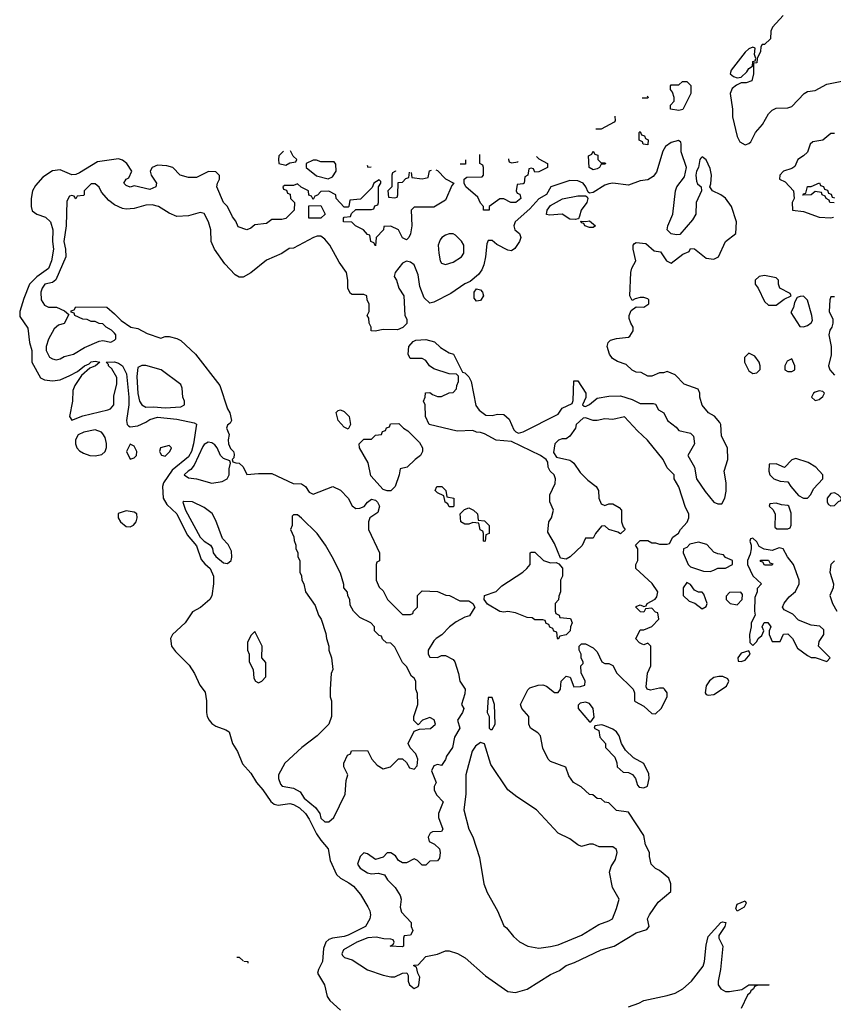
# Model space of a CAD drawing. Header units: inches. Extents: x 2601682 to 2755810, y 449311 to 584050.
# Tile 141 of 256: x 2601682 to 2605863, y 513171 to 518229. Entities that reach past the tile are written whole.
import ezdxf

# ---------------------------------------------------------------- set-up
doc = ezdxf.new("R2010")
doc.units = ezdxf.units.IN
doc.header["$MEASUREMENT"] = 0
doc.layers.add('C6501', color=7, linetype='Continuous')

msp = doc.modelspace()

# ---------------------------------------------------------------- linework, layer by layer
at = {"layer": 'C6501', "color": 2}
for points, elevation in [([(2605605.5, 518250), (2605550.6, 518190), (2605542.8, 518170), (2605540.7, 518130), (2605510, 518102), (2605498, 518102), (2605491.1, 518088.9), (2605490, 518066), (2605471.3, 518030), (2605470, 518008), (2605454, 518006), (2605454, 517950), (2605444.7, 517915.3), (2605414.9, 517905.1), (2605390, 517904.5), (2605366.6, 517893.4), (2605343.9, 517876.1), (2605333.1, 517850), (2605344.9, 517770), (2605345.7, 517730), (2605369, 517629), (2605382.2, 517602.2), (2605410, 517586.7), (2605430, 517593), (2605438.8, 517601.2), (2605463.5, 517650), (2605499.7, 517690), (2605530, 517744.9), (2605550, 517763.8), (2605570, 517774.4), (2605630, 517776.4), (2605650, 517783), (2605713.2, 517850), (2605730, 517859.3), (2605770, 517864.9), (2605830, 517897.1), (2605950, 517921)], 10), ([(2604906.9, 517836.7), (2604911.6, 517831.6), (2604910, 517826), (2604881.4, 517826)], 6), ([(2604740.1, 517732.8), (2604742, 517710), (2604738, 517702), (2604670, 517666), (2604642.1, 517666)], 6), ([(2605870, 517644.5), (2605850, 517644.5), (2605810, 517609.3), (2605758, 517602), (2605744.9, 517590), (2605730, 517549.2), (2605710.8, 517530), (2605680.7, 517510), (2605664.9, 517475.1), (2605650, 517464), (2605606.8, 517450), (2605587.7, 517430), (2605586, 517410), (2605615.5, 517395.5), (2605658, 517350), (2605662, 517310), (2605652, 517290), (2605654, 517250), (2605710, 517242.8), (2605790, 517214), (2605850, 517210.8), (2605865.2, 517214.8)], 10), ([(2603037.5, 517553.5), (2603014, 517530), (2603012, 517510), (2603014, 517490), (2603050, 517482), (2603070, 517494), (2603102, 517498), (2603106, 517510), (2603088, 517528), (2603074.6, 517554.6), (2603073.8, 517554.9)], 6), ([(2604337.9, 517527), (2604350, 517514), (2604394, 517490), (2604394, 517470), (2604350, 517448), (2604330, 517446), (2604322, 517462), (2604310, 517466), (2604298, 517462), (2604294, 517430), (2604278, 517422), (2604274, 517390), (2604270, 517386), (2604238, 517382), (2604234, 517350), (2604238, 517338), (2604252.7, 517332.7), (2604258, 517310), (2604232, 517290), (2604206, 517290), (2604170, 517308), (2604150, 517308), (2604094, 517270), (2604094, 517250), (2604066, 517250), (2604066, 517270), (2604050, 517286), (2604037.2, 517317.2), (2603975.3, 517370), (2603966, 517390), (2603966, 517410), (2603980.4, 517419.6), (2604058, 517422), (2604066, 517430), (2604066, 517470), (2604062, 517482), (2604046, 517490), (2604046, 517537.1)], 6), ([(2603821, 517457), (2603830, 517454), (2603870, 517412), (2603914, 517390), (2603903.6, 517376.4), (2603870, 517302), (2603810, 517266), (2603710, 517266), (2603694, 517250), (2603698, 517170), (2603691.1, 517128.9), (2603682, 517110), (2603670, 517098), (2603650, 517108.7), (2603628.7, 517148.7), (2603590, 517168), (2603554, 517166), (2603552, 517150), (2603514, 517110), (2603510, 517068), (2603502, 517082), (2603486, 517090), (2603482, 517122), (2603470, 517126), (2603448.9, 517148.9), (2603408, 517170), (2603388.7, 517188.7), (2603346, 517190), (2603346, 517210), (2603350, 517214), (2603382, 517218), (2603387.3, 517232.7), (2603410, 517254), (2603490, 517254), (2603502, 517258), (2603507.3, 517272.7), (2603522, 517278), (2603526, 517290), (2603526, 517370), (2603538, 517390), (2603538, 517398), (2603530, 517406), (2603502, 517390), (2603492.7, 517367.3), (2603432.7, 517307.3), (2603378, 517302), (2603374, 517270), (2603370, 517266), (2603350, 517266), (2603308, 517310), (2603306, 517330), (2603270, 517348), (2603230, 517346), (2603212.7, 517327.3), (2603198, 517322), (2603190, 517306), (2603182, 517322), (2603167.3, 517327.3), (2603166, 517350), (2603128.4, 517368.4), (2603110, 517386), (2603090, 517378), (2603043.6, 517376.4), (2603034, 517370), (2603038, 517358), (2603052.7, 517352.7), (2603058, 517338), (2603072.7, 517332.7), (2603074, 517310), (2603094, 517290), (2603092, 517250), (2603050, 517208), (2603030, 517202), (2602978, 517202), (2602950, 517182), (2602890, 517175.3), (2602870, 517158), (2602850, 517148.7), (2602805.2, 517165.2), (2602793.6, 517193.6), (2602776.5, 517216.5), (2602749.3, 517269.3), (2602729, 517290), (2602695.3, 517370), (2602698, 517390), (2602708.7, 517410), (2602708.4, 517428.4), (2602690, 517448), (2602651.6, 517448.4), (2602590, 517418), (2602550, 517418), (2602506, 517430), (2602468.9, 517468.9), (2602438, 517478), (2602390, 517482), (2602362, 517470), (2602352, 517450), (2602358, 517430), (2602384.7, 517390), (2602382, 517370), (2602350, 517357.2), (2602270, 517375.3), (2602250, 517369.2), (2602230, 517378), (2602218, 517390), (2602228.7, 517410), (2602243.1, 517416.9), (2602259, 517450), (2602233.2, 517490), (2602210, 517507.3), (2602190, 517514), (2602082, 517498), (2601990, 517441.6), (2601970, 517434), (2601950, 517431.8), (2601890, 517456.9), (2601850, 517452.3), (2601800.5, 517419.5), (2601762.6, 517377.4), (2601748, 517350), (2601740.4, 517310), (2601740.4, 517270), (2601746.7, 517246.7), (2601770, 517230.4), (2601815.2, 517215.2), (2601840.3, 517190), (2601852.9, 517150), (2601850.3, 517090), (2601856.5, 517050), (2601844.9, 516990), (2601830.3, 516950), (2601770, 516907.1), (2601731.7, 516870), (2601702.6, 516797.4), (2601682, 516730), (2601683.6, 516703.6), (2601724.2, 516644.2), (2601732, 516570), (2601743.7, 516530), (2601744.4, 516470), (2601788.6, 516388.6), (2601810, 516379.5), (2601850, 516373.1), (2601890, 516379.5), (2601939.1, 516400.9), (2601979.1, 516420.9), (2602015.3, 516450), (2602039.5, 516460.5), (2602050, 516470.5), (2602070, 516474), (2602094, 516470), (2602072, 516450), (2602042, 516438), (2601999.8, 516400.2), (2601964.9, 516350), (2601955.2, 516324.8), (2601954, 516270), (2601938, 516190), (2601950, 516172), (2602006.2, 516193.8), (2602135.8, 516224.2), (2602149, 516230), (2602165.2, 516250), (2602165.2, 516294.8), (2602181.2, 516358.8), (2602180.9, 516390), (2602155.5, 516435.5), (2602138, 516450), (2602138, 516458), (2602126, 516470), (2602169.3, 516470.7), (2602190, 516464), (2602210, 516450.5), (2602230.3, 516410), (2602243.1, 516290), (2602242.4, 516250), (2602230.6, 516170), (2602234.8, 516150), (2602242, 516142), (2602250, 516137.3), (2602290, 516142), (2602330, 516160.5), (2602350, 516174.9), (2602390, 516187), (2602490, 516177), (2602578, 516158), (2602590.8, 516150.8), (2602575.6, 516050), (2602564.9, 516010), (2602550, 515983.6), (2602465.1, 515914.9), (2602421, 515850), (2602416, 515830), (2602418.8, 515770), (2602437.5, 515737.5), (2602490.3, 515690), (2602542.3, 515582.3), (2602590, 515526.8), (2602614.9, 515454.9), (2602633, 515433), (2602661.6, 515410), (2602677.4, 515370), (2602678.9, 515330), (2602670.2, 515269.8), (2602659.1, 515250), (2602611.5, 515208.5), (2602570, 515187.3), (2602532.2, 515130), (2602467.4, 515070), (2602457.7, 515050), (2602462.6, 515010), (2602482.6, 514982.6), (2602553.6, 514913.6), (2602580.4, 514870), (2602608.5, 514810), (2602634.6, 514774.6), (2602642, 514730), (2602641.3, 514670), (2602645.3, 514650), (2602655.8, 514630), (2602670, 514612.7), (2602690, 514598.7), (2602741.4, 514581.4), (2602759.1, 514570), (2602776, 514510), (2602801.3, 514470), (2602826.4, 514406.4), (2602870, 514358.8), (2602898.4, 514310), (2602932, 514272), (2602972.8, 514212.8), (2602990, 514198.9), (2603010, 514192.9), (2603070, 514201.5), (2603090, 514197.7), (2603119.3, 514179.3), (2603150.3, 514150), (2603170, 514121.6), (2603207.1, 514047.1), (2603230, 514013), (2603268.2, 513970), (2603278, 513910), (2603310, 513837.3), (2603330, 513818), (2603374.4, 513794.4), (2603396.7, 513776.7), (2603434, 513734), (2603471.3, 513671.3), (2603482, 513650), (2603485.3, 513630), (2603482, 513610), (2603458.4, 513570), (2603370, 513525.7), (2603350, 513518.5), (2603289, 513511), (2603270, 513503.6), (2603254.9, 513490), (2603242.7, 513457.2), (2603238, 513390), (2603217, 513350), (2603212.7, 513330), (2603247.7, 513270), (2603262, 513210), (2603275.5, 513190), (2603330, 513140.4)], 6), ([(2603973.3, 517508.6), (2603972.7, 517487.3), (2603945.2, 517486.5)], 6), ([(2604194, 517514.6), (2604194, 517510), (2604198, 517498), (2604210, 517494), (2604242, 517498), (2604243.6, 517502.4)], 6), ([(2603467.2, 517480.8), (2603472, 517472), (2603488.3, 517473.7)], 6), ([(2603614, 517452.1), (2603614, 517450), (2603598, 517442), (2603594, 517430), (2603594, 517370), (2603574, 517350), (2603578, 517318), (2603610, 517314), (2603622, 517318), (2603626, 517330), (2603627.3, 517392.7), (2603650, 517394), (2603667.3, 517412.7), (2603682, 517418), (2603685.4, 517445.3)], 6), ([(2603694.7, 517444.1), (2603698, 517418), (2603750, 517412), (2603782, 517418), (2603788, 517452), (2603799, 517456.7)], 6), ([(2605868, 517288), (2605846, 517290), (2605842, 517302), (2605826, 517310), (2605822, 517322), (2605806, 517330), (2605802, 517342), (2605770, 517346), (2605750, 517328.7), (2605707.3, 517327.3), (2605710, 517334), (2605722, 517338), (2605730, 517372), (2605750, 517372), (2605791.6, 517391.6), (2605798, 517378), (2605812.7, 517372.7), (2605818, 517358), (2605832.7, 517352.7), (2605838, 517338), (2605852.7, 517332.7), (2605858, 517318), (2605870, 517314)], 10), ([(2605870, 516806), (2605850, 516806), (2605844.7, 516790), (2605842.8, 516730), (2605861, 516690), (2605861, 516670), (2605856, 516650), (2605845.5, 516634.5), (2605840.7, 516610), (2605852, 516550), (2605852, 516508), (2605838, 516450), (2605844.7, 516430), (2605870, 516402)], 10), ([(2605870, 515448.7), (2605851.3, 515430), (2605846, 515390), (2605864.7, 515330), (2605862, 515310), (2605844.7, 515270), (2605858.8, 515230), (2605881, 515190)], 10), ([(2604810, 513157.6), (2604864.2, 513175.8), (2604890, 513190.6), (2605010, 513215.5), (2605050, 513228), (2605089.2, 513250), (2605134, 513290), (2605194.2, 513365.8), (2605202, 513390), (2605210, 513474), (2605220.9, 513519.1), (2605285.2, 513590), (2605294, 513594), (2605310.6, 513590.6), (2605306, 513570), (2605275.3, 513524.7), (2605274.8, 513510), (2605296, 513470), (2605284, 513350), (2605271, 513290), (2605271.3, 513270), (2605284.7, 513250), (2605310, 513236), (2605330, 513236), (2605392.9, 513247.1), (2605430, 513271), (2605534, 513270), (2605472, 513268), (2605458, 513262), (2605454, 513250), (2605439.6, 513240.4), (2605436, 513230), (2605422, 513218), (2605390, 513149.2)], 6), ([(2602798.4, 513413.2), (2602810, 513412), (2602830.6, 513394.5)], 2), ([(2602834, 513392.5), (2602854, 513390), (2602854, 513381.7)], 2)]:
    msp.add_lwpolyline(points, dxfattribs=dict(at, elevation=elevation))
for points, elevation in [([(2605450, 518088), (2605430, 518079.3), (2605410, 518062.7), (2605338, 517970), (2605334, 517950), (2605350, 517936.3), (2605370, 517930.6), (2605390, 517934), (2605419.5, 517960.5), (2605430, 517978), (2605448, 517990), (2605450, 518014), (2605462, 518018), (2605466, 518030), (2605458, 518050), (2605462, 518082)], 10), ([(2605070, 517762), (2605026, 517770), (2605026, 517790), (2605046, 517810), (2605046, 517830), (2605036.4, 517856.4), (2605026, 517870), (2605026, 517890), (2605030, 517894), (2605070, 517894), (2605088.4, 517911.6), (2605110, 517912), (2605131.6, 517891.6), (2605132, 517850), (2605090, 517768)], 6), ([(2604910, 517586), (2604886, 517590), (2604882, 517602), (2604866, 517610), (2604866, 517650), (2604870, 517654), (2604878, 517638), (2604892.7, 517632.7), (2604898, 517618), (2604911.6, 517611.6)], 6), ([(2605068, 517608), (2605030, 517598), (2605001.8, 517578.2), (2604987.3, 517552.7), (2604954.3, 517445.7), (2604937.3, 517422.7), (2604910, 517406), (2604870, 517400.5), (2604810, 517378.4), (2604730, 517389.2), (2604710, 517386), (2604690, 517379.5), (2604630, 517341.2), (2604610, 517338), (2604603.1, 517343.1), (2604592.3, 517370), (2604577.2, 517390), (2604550, 517401.6), (2604510, 517403.6), (2604411, 517370), (2604388.7, 517331.3), (2604350, 517309.4), (2604303.2, 517256.8), (2604227.7, 517190), (2604222, 517170), (2604227.3, 517150), (2604251.3, 517130), (2604257.3, 517110), (2604250.8, 517090), (2604227.3, 517052.7), (2604210, 517042), (2604190, 517045.2), (2604134.8, 517074.8), (2604110, 517094), (2604090, 517095.3), (2604082, 517078), (2604076.4, 517010), (2604067.2, 516970), (2604056.5, 516943.5), (2604040.3, 516919.7), (2603996.8, 516883.2), (2603970, 516872.7), (2603898, 516822), (2603810, 516777.2), (2603790, 516773.2), (2603760.1, 516800.1), (2603738.3, 516858.3), (2603730, 516918), (2603708.7, 516970), (2603690, 516984), (2603670, 516988.7), (2603650, 516979), (2603611.3, 516930), (2603606, 516910), (2603618, 516890), (2603631.3, 516850), (2603656, 516810), (2603661, 516710), (2603672, 516690), (2603671.6, 516668.4), (2603651.6, 516648.4), (2603623.6, 516636.4), (2603550, 516637.2), (2603508.4, 516628.4), (2603488, 516630), (2603488, 516650), (2603478, 516670), (2603476.4, 516696.4), (2603468, 516710), (2603478, 516730), (2603478, 516770), (2603468.4, 516788.4), (2603466, 516810), (2603450, 516818), (2603390, 516818), (2603382, 516822), (2603368.7, 516848.7), (2603369, 516890), (2603361.2, 516930), (2603323.3, 516983.3), (2603276.3, 517070), (2603250, 517102), (2603230, 517116.2), (2603210, 517116.2), (2603191.3, 517110), (2603090, 517055.3), (2603066.4, 517053.6), (2603030, 517028), (2602950, 516994), (2602870, 516928), (2602830, 516906), (2602810, 516906), (2602790, 516918), (2602735.5, 516975.5), (2602682.7, 517050), (2602666.6, 517090), (2602665.2, 517150), (2602652.3, 517190), (2602630, 517233.2), (2602610, 517239), (2602550, 517222), (2602490, 517218), (2602450, 517235.3), (2602395.3, 517270), (2602362.5, 517277.5), (2602330, 517276), (2602270, 517259), (2602230, 517255.3), (2602210, 517259), (2602170, 517277.2), (2602140.7, 517300.7), (2602103.2, 517343.2), (2602090, 517368), (2602070, 517386), (2602050, 517386), (2602014, 517350), (2602014, 517330), (2602010, 517326), (2601978, 517322), (2601970, 517308), (2601962, 517322), (2601950, 517326), (2601938, 517322), (2601923.6, 517296.4), (2601920.7, 517170), (2601908.5, 517090), (2601918, 517050), (2601919.1, 517010), (2601868, 516892), (2601850, 516879), (2601812, 516870), (2601798, 516850), (2601791.3, 516830), (2601792, 516790), (2601810, 516762), (2601830, 516752), (2601871.6, 516751.6), (2601912.7, 516732.7), (2601934, 516714), (2601911.1, 516668.9), (2601881, 516659), (2601859.8, 516640.2), (2601830, 516588), (2601818.8, 516550), (2601818.8, 516530), (2601835.3, 516495.3), (2601850, 516486), (2601870, 516481), (2601890, 516486), (2601910, 516498), (2601958, 516510), (2602015.9, 516544.1), (2602090, 516578), (2602110, 516581), (2602150, 516572), (2602170, 516582), (2602175.3, 516590), (2602175.3, 516610), (2602170, 516618), (2602154.6, 516634.6), (2602126, 516650), (2602110, 516666), (2602090, 516668), (2602070, 516678), (2602050, 516678), (2602028.4, 516688.4), (2602006, 516690), (2601966, 516710), (2601962, 516722), (2601946, 516726), (2601947.3, 516732.7), (2601962, 516738), (2601970, 516754), (2602130, 516751.3), (2602170, 516718), (2602202.8, 516682.8), (2602254, 516650), (2602290, 516642), (2602336.9, 516616.9), (2602407.3, 516592.7), (2602430, 516602), (2602450, 516602), (2602490, 516591.3), (2602510, 516581), (2602586, 516510), (2602710.8, 516350), (2602750.8, 516230), (2602762.8, 516210), (2602771, 516170), (2602763.6, 516156.4), (2602750, 516146), (2602744.7, 516130), (2602758, 516098), (2602753, 516070), (2602755.5, 516050), (2602765.8, 516025.8), (2602781, 516010), (2602783.6, 515996.4), (2602782, 515978), (2602774, 515970), (2602778, 515958), (2602792, 515952), (2602810, 515951.3), (2602830, 515931.3), (2602850, 515892), (2602910, 515898), (2602978, 515898), (2603086.8, 515846.8), (2603130, 515844.7), (2603151.1, 515831.1), (2603170, 515802), (2603190, 515792), (2603291.1, 515831.1), (2603330, 515812), (2603370.9, 515770.9), (2603390, 515732), (2603410, 515718), (2603430, 515718.8), (2603452.5, 515727.5), (2603469.3, 515750.7), (2603490, 515766), (2603510, 515761), (2603521, 515750), (2603530.8, 515729.2), (2603522, 515698), (2603482, 515670), (2603474, 515650), (2603474, 515610), (2603532, 515490), (2603531.6, 515448.4), (2603518, 515442), (2603514, 515430), (2603514, 515350), (2603530, 515314), (2603550, 515294), (2603572, 515250), (2603650, 515174), (2603690, 515174), (2603702, 515178), (2603706, 515190), (2603726, 515210), (2603726, 515270), (2603750, 515294), (2603830, 515292), (2603872.7, 515272.7), (2603891.6, 515271.6), (2603943.6, 515243.6), (2603990, 515242.8), (2604011.3, 515230), (2604021, 515210), (2603994, 515166), (2603970, 515159), (2603924.5, 515135.5), (2603891.3, 515110), (2603850.7, 515069.3), (2603822, 515050), (2603810, 515038), (2603782, 514990), (2603782, 514970), (2603790, 514954), (2603830, 514952), (2603850, 514962), (2603870, 514962), (2603910, 514942), (2603918, 514930), (2603938, 514870), (2603944.7, 514830), (2603970.8, 514790), (2603970, 514766), (2603952, 514710), (2603964.7, 514690), (2603958, 514670), (2603931.3, 514630), (2603944.7, 514590), (2603916.4, 514543.6), (2603906, 514490), (2603874.8, 514445.2), (2603870, 514428), (2603850, 514398), (2603830, 514402), (2603810, 514395.3), (2603798, 514370), (2603822, 514310), (2603812, 514290), (2603812, 514270), (2603825.4, 514245.4), (2603858, 514210), (2603834.8, 514150), (2603834.8, 514130), (2603856, 514070), (2603850, 514058), (2603803.5, 514056.5), (2603790.9, 514049.1), (2603781, 514030), (2603786.8, 514006.8), (2603813.7, 513993.7), (2603838.8, 513970), (2603842.8, 513950), (2603838.8, 513921.2), (2603830, 513908), (2603790, 513906), (2603770, 513886), (2603750, 513886), (2603726, 513910), (2603710, 513918), (2603670, 513898), (2603650, 513898), (2603628.9, 513908.9), (2603612.9, 513932.9), (2603590, 513948), (2603570, 513948), (2603550, 513926), (2603510, 513915.3), (2603470, 513944), (2603450, 513948.7), (2603431.3, 513930), (2603418, 513890), (2603432, 513870), (2603470, 513846), (2603490, 513841), (2603523.6, 513843.6), (2603556, 513836), (2603572, 513810), (2603611.3, 513770), (2603638, 513730), (2603642, 513710), (2603638, 513670), (2603643.6, 513643.6), (2603694, 513590), (2603694, 513570), (2603702, 513550), (2603699.6, 513540.4), (2603690, 513526), (2603658, 513522), (2603654, 513510), (2603654, 513470), (2603650, 513466), (2603586, 513470), (2603602, 513478), (2603606, 513490), (2603602, 513502), (2603590, 513506), (2603552.7, 513507.3), (2603514.8, 513514.8), (2603471.6, 513511.6), (2603414.8, 513490), (2603346, 513450), (2603338, 513430), (2603341, 513421), (2603351.1, 513411.1), (2603390, 513398.8), (2603470, 513347.7), (2603550, 513321), (2603590, 513311.3), (2603610, 513311.3), (2603648.9, 513331.1), (2603672, 513332), (2603678, 513318), (2603678, 513290), (2603686, 513270), (2603710, 513251.3), (2603730, 513262), (2603734, 513270), (2603739, 513310), (2603728, 513330), (2603722, 513362), (2603708, 513368), (2603708, 513372), (2603730, 513374), (2603770, 513416), (2603830, 513427.7), (2603870, 513444.9), (2603890, 513445.5), (2603932.1, 513432.1), (2603971, 513410), (2604076.7, 513316.7), (2604190, 513235.5), (2604230, 513230.5), (2604290, 513247.7), (2604410, 513324), (2604456.2, 513343.8), (2604490, 513370.6), (2604534, 513386), (2604669.6, 513450.4), (2604738, 513470), (2604850, 513537.3), (2604905.6, 513554.4), (2604917.2, 513570), (2604908, 513610), (2604918, 513630), (2604964.1, 513695.9), (2605028.7, 513750), (2605028.7, 513790), (2605018, 513818), (2604970, 513858), (2604948.9, 513868.9), (2604928, 513890), (2604918, 513930), (2604918, 513950), (2604898, 513990), (2604890, 514038), (2604810, 514158), (2604750, 514166), (2604710, 514206), (2604688.4, 514208.4), (2604670, 514226), (2604650, 514228), (2604627.3, 514247.3), (2604610, 514248), (2604568.4, 514288.4), (2604528, 514310), (2604504.7, 514344.7), (2604488.4, 514388.4), (2604410, 514418), (2604398, 514430), (2604370, 514486), (2604358, 514550), (2604344.7, 514564.7), (2604308, 514590), (2604298, 514610), (2604298, 514650), (2604262, 514690), (2604255.3, 514710), (2604293.6, 514786.4), (2604304, 514796), (2604346, 514810), (2604370, 514811), (2604390, 514804.7), (2604430, 514772), (2604450, 514772), (2604462, 514790), (2604465.2, 514830), (2604490, 514856), (2604511.3, 514851.3), (2604530, 514802), (2604563.6, 514803.6), (2604586, 514810), (2604588, 514830), (2604567.3, 514872.7), (2604566, 514910), (2604578, 514922), (2604578, 514930), (2604568.4, 514948.4), (2604568, 514970), (2604558, 514990), (2604558, 515010), (2604570, 515022), (2604590, 515022), (2604630, 515002), (2604650, 514982), (2604674, 514930), (2604690, 514922), (2604710, 514922), (2604731.1, 514911.1), (2604751.6, 514871.6), (2604834, 514790), (2604842, 514770), (2604842, 514730), (2604845.4, 514725.4), (2604890, 514702), (2604930, 514664.7), (2604950, 514662), (2604978, 514690), (2605008.7, 514750), (2605008.7, 514770), (2604995.3, 514790), (2604990, 514795.3), (2604970, 514795.3), (2604924.7, 514784.7), (2604906, 514790), (2604902, 514802), (2604908.9, 514871.1), (2604926, 514910), (2604926, 515010), (2604910, 515026), (2604890, 515018), (2604880.4, 515020.4), (2604867.3, 515027.3), (2604848.7, 515048.7), (2604870, 515094), (2604890, 515094), (2604930, 515112), (2604966, 515150), (2604962, 515182), (2604950, 515186), (2604930, 515206), (2604898, 515202), (2604890, 515186), (2604872.7, 515187.3), (2604848.7, 515210), (2604850, 515214), (2604870, 515222), (2604890, 515214), (2604902, 515218), (2604906, 515230), (2604948.4, 515251.6), (2604956.4, 515263.6), (2604962, 515290), (2604933.2, 515333.2), (2604848, 515410), (2604848, 515430), (2604858, 515450), (2604858, 515510), (2604846, 515530), (2604870, 515554), (2604910, 515554), (2604930, 515542), (2604950, 515542), (2604970, 515534), (2605010, 515534), (2605022, 515538), (2605038, 515570), (2605068.4, 515591.6), (2605078, 515610), (2605112.5, 515647.5), (2605121.2, 515670), (2605121.2, 515690), (2605102.9, 515722.9), (2605069.1, 515829.1), (2605046, 515870), (2605046, 515890), (2605010, 515926), (2604988.9, 515968.9), (2604909.1, 516069.1), (2604856.4, 516116.4), (2604790, 516188), (2604730, 516175.3), (2604690, 516179), (2604650, 516169), (2604630, 516169), (2604590, 516184), (2604578, 516182), (2604542, 516150), (2604538, 516130), (2604510, 516089), (2604490, 516075.3), (2604470, 516075.3), (2604451.1, 516068.9), (2604432, 516050), (2604424.7, 516004.7), (2604441, 515981), (2604510, 515966), (2604519.8, 515959.8), (2604530.6, 515950.6), (2604562.5, 515902.5), (2604602.5, 515862.5), (2604644.7, 515830), (2604656, 515810), (2604658, 515770), (2604670, 515742), (2604690, 515734), (2604710, 515742), (2604730, 515742), (2604763.6, 515723.6), (2604774, 515710), (2604774, 515650), (2604783.6, 515623.6), (2604794, 515610), (2604770, 515588), (2604756.4, 515596.4), (2604709.1, 515609.1), (2604690, 515628), (2604672.7, 515627.3), (2604642, 515590), (2604630, 515566), (2604590, 515566), (2604572.7, 515527.3), (2604511.1, 515468.9), (2604490, 515458), (2604462, 515462), (2604430, 515538), (2604396.4, 515596.4), (2604402, 515650), (2604415.3, 515670), (2604426, 515710), (2604407.3, 515752.7), (2604407.3, 515787.3), (2604434.6, 515845.4), (2604435.3, 515870), (2604428, 515890), (2604408, 515910), (2604398, 515930), (2604396.4, 515956.4), (2604388, 515970), (2604358, 515990), (2604210, 516062), (2604130, 516068), (2604070, 516102), (2604050, 516108.7), (2604029.1, 516109.1), (2604010, 516118), (2603930, 516115.3), (2603786, 516150), (2603768, 516190), (2603766, 516250), (2603758, 516270), (2603766, 516290), (2603767.3, 516312.7), (2603790, 516314), (2603803.6, 516303.6), (2603830, 516294), (2603850, 516294), (2603890, 516312), (2603910, 516314), (2603927.3, 516332.7), (2603928, 516350), (2603938, 516370), (2603938, 516398), (2603927.3, 516407.3), (2603888.9, 516408.9), (2603810, 516435.3), (2603788, 516450), (2603770, 516478), (2603750, 516488), (2603688.4, 516488.4), (2603678, 516510), (2603682, 516550), (2603704, 516576), (2603718, 516582), (2603770, 516586.8), (2603814, 516574), (2603844.5, 516544.5), (2603890, 516518), (2603910.9, 516510.9), (2603958, 516418), (2603970, 516414), (2603990, 516394), (2604002, 516370), (2604026.8, 516246.8), (2604042.8, 516222.8), (2604078, 516198), (2604110, 516196), (2604138, 516202), (2604170, 516201), (2604196.8, 516176.8), (2604222, 516122), (2604231.1, 516111.1), (2604245.4, 516105.4), (2604270, 516111.3), (2604450, 516202), (2604470, 516234), (2604522, 516258), (2604527.3, 516272.7), (2604530, 516374), (2604550, 516374), (2604591.3, 516310), (2604591.6, 516288.4), (2604574, 516250), (2604583.6, 516243.6), (2604590, 516242), (2604610, 516252), (2604650, 516284.7), (2604710, 516294.8), (2604770, 516296), (2604830, 516278), (2604870, 516258), (2604938, 516258), (2604950, 516254), (2604965.4, 516225.4), (2604992, 516210), (2605012, 516170), (2605055.9, 516135.9), (2605070, 516118), (2605130, 516104.7), (2605144.7, 516090), (2605150.8, 516050), (2605116, 515990), (2605150.5, 515930), (2605160.7, 515870), (2605204.4, 515804.4), (2605250, 515751), (2605270, 515741), (2605290, 515742), (2605305.2, 515770), (2605312.5, 515807.5), (2605312.7, 515850), (2605302.7, 515910), (2605320.9, 515970), (2605319, 516030), (2605289.5, 516089.5), (2605285.2, 516150), (2605280.2, 516160.2), (2605252, 516192), (2605222, 516210), (2605189.1, 516249.1), (2605178, 516290), (2605178, 516310), (2605168, 516330), (2605096.5, 516356.5), (2605050, 516404), (2605010, 516422), (2604990, 516415.3), (2604970, 516415.3), (2604930, 516398), (2604910, 516398), (2604876.4, 516416.4), (2604850, 516418), (2604830, 516428), (2604798, 516458), (2604753.6, 516473.6), (2604729.2, 516489.2), (2604714, 516510), (2604702, 516550), (2604706, 516570), (2604718, 516582), (2604749.1, 516590.9), (2604810, 516598), (2604817.2, 516602.8), (2604835.3, 516630), (2604835.3, 516650), (2604822, 516670), (2604814.6, 516694.6), (2604814, 516710), (2604824.7, 516735.3), (2604850, 516754), (2604890, 516751.3), (2604915.3, 516770), (2604915.3, 516790), (2604910, 516795.3), (2604890, 516802), (2604870, 516802), (2604844.7, 516795.3), (2604830, 516786), (2604818, 516810), (2604822.7, 516930), (2604827.3, 516952.7), (2604849, 516990), (2604834, 517050), (2604835.3, 517070), (2604841.2, 517078.8), (2604850, 517084.7), (2604899.6, 517079.6), (2604942, 517042), (2604976, 517036), (2605006, 516990), (2605030, 516978.8), (2605090, 517024.7), (2605122, 517038), (2605130, 517054), (2605150, 517052), (2605210, 517004), (2605250, 516998.8), (2605274, 517010), (2605309, 517090), (2605362, 517130), (2605365.2, 517190), (2605339.3, 517270), (2605310, 517311.6), (2605286, 517330), (2605242, 517350), (2605228, 517370), (2605233.8, 517386.2), (2605238, 517430), (2605230, 517464), (2605210, 517509), (2605190, 517525.2), (2605182.4, 517517.6), (2605177.3, 517510), (2605170.6, 517470), (2605160.7, 517450), (2605157.3, 517430), (2605159.8, 517399.8), (2605165.5, 517385.5), (2605184.7, 517370), (2605186, 517350), (2605158, 517290), (2605156.3, 517230), (2605139.9, 517200.1), (2605075.3, 517124.7), (2605056.9, 517123.1), (2605029.3, 517129.3), (2605009, 517150), (2605013.2, 517170), (2605039.5, 517230), (2605052, 517350), (2605059.5, 517370), (2605098.9, 517421.1), (2605109.3, 517469.3), (2605081.2, 517550), (2605082, 517590), (2605079, 517599)], 10), ([(2604670, 517494), (2604690, 517494), (2604694, 517490), (2604690, 517486), (2604670, 517486), (2604662, 517470), (2604650, 517462), (2604630, 517458), (2604608.7, 517470), (2604606, 517530), (2604622, 517538), (2604630, 517554), (2604638, 517538), (2604652.7, 517532.7), (2604654, 517510)], 6), ([(2603190, 517508), (2603154, 517490), (2603154, 517470), (2603207.1, 517427.1), (2603268, 517412), (2603290, 517422), (2603308, 517450), (2603307.3, 517487.3), (2603298, 517498), (2603230, 517498), (2603207.3, 517507.3)], 6), ([(2604538, 517202), (2604510, 517204), (2604469.2, 517229.2), (2604404.7, 517224.7), (2604390, 517228), (2604393.2, 517250), (2604410, 517274.8), (2604471.9, 517308.1), (2604550, 517324.9), (2604590, 517324.7), (2604598.8, 517318.8), (2604601, 517310), (2604596, 517290), (2604566.8, 517250), (2604559.8, 517220.2), (2604554, 517206), (2604550, 517206)], 10), ([(2603230, 517209.2), (2603168.7, 517210), (2603167.3, 517272.7), (2603230, 517274), (2603252, 517230)], 6), ([(2604610, 517162), (2604586, 517170), (2604582, 517182), (2604570, 517186), (2604566, 517194), (2604592, 517192), (2604610, 517196), (2604642, 517170), (2604630, 517162)], 10), ([(2603910, 517129), (2603890, 517129), (2603870, 517122.7), (2603851, 517110), (2603842.8, 517097.2), (2603833.4, 517070), (2603836.3, 517030), (2603842.8, 516990), (2603850, 516978), (2603871, 516971), (2603910, 516983), (2603953.2, 517010), (2603965.2, 517030), (2603965.2, 517070), (2603951.9, 517091.9), (2603922, 517122)], 10), ([(2605510, 516914), (2605482, 516910), (2605461, 516890), (2605461, 516870), (2605478, 516850), (2605510, 516782), (2605530, 516762), (2605570, 516762), (2605610, 516794), (2605646, 516810), (2605642, 516822), (2605588.9, 516848.9), (2605582, 516870), (2605582, 516890), (2605570, 516902)], 10), ([(2604030, 516782.7), (2604018, 516798), (2604017.2, 516830), (2604030, 516846), (2604050, 516840.7), (2604060.7, 516830), (2604064.9, 516810), (2604050, 516786.6)], 10), ([(2605710, 516808), (2605692.7, 516807.3), (2605678, 516802), (2605663.6, 516776.4), (2605658, 516750), (2605645.4, 516725.4), (2605692, 516652), (2605710, 516651.3), (2605730, 516658), (2605749.1, 516670.9), (2605756, 516684), (2605753.2, 516710), (2605730, 516788)], 10), ([(2605430, 516515.3), (2605407.1, 516492.9), (2605406.8, 516470), (2605430, 516424.7), (2605450, 516412), (2605470, 516414), (2605487.3, 516432.7), (2605488, 516450), (2605482, 516470), (2605460.4, 516500.4)], 10), ([(2605650, 516486), (2605625.4, 516474.6), (2605614, 516450), (2605614, 516430), (2605630, 516422), (2605650, 516422), (2605666, 516430), (2605666, 516450)], 10), ([(2602330, 516453.2), (2602310, 516453.2), (2602290, 516442), (2602283.4, 516396.6), (2602289.2, 516309.2), (2602298.4, 516270), (2602310, 516250.7), (2602330, 516239.1), (2602370, 516240.4), (2602430, 516234.4), (2602510, 516240.7), (2602528.7, 516250), (2602529, 516270), (2602521.2, 516290), (2602516.5, 516336.5), (2602510, 516355.3), (2602409.5, 516429.5)], 10), ([(2605790, 516322), (2605770, 516315.3), (2605762, 516310), (2605752, 516290), (2605770, 516272), (2605790, 516278), (2605810, 516294), (2605818, 516310), (2605810, 516318)], 10), ([(2603370, 516126), (2603350, 516135.3), (2603319, 516170), (2603309.1, 516210.9), (2603318, 516222), (2603330, 516224.7), (2603350, 516216), (2603376, 516190), (2603382, 516150)], 10), ([(2602070, 516122.7), (2602012, 516110), (2601983, 516097), (2601968, 516070), (2601968.2, 516050), (2601975.5, 516030), (2601990, 516013.4), (2602010, 516001.6), (2602042, 515990), (2602070, 515988), (2602104.7, 515995.3), (2602122, 516010), (2602128.9, 516031.1), (2602128.9, 516051.1), (2602122, 516082), (2602110, 516102), (2602102, 516110)], 6), ([(2603570, 515808.7), (2603550, 515815.3), (2603486.3, 515886.3), (2603472.7, 515952.7), (2603428, 516030), (2603426, 516050), (2603450, 516074), (2603490, 516074), (2603510, 516094), (2603542, 516098), (2603547.3, 516112.7), (2603562, 516118), (2603567.3, 516132.7), (2603582, 516138), (2603587.3, 516152.7), (2603630, 516154), (2603654, 516130), (2603676.9, 516116.9), (2603736.9, 516056.9), (2603752, 516030), (2603752, 516010), (2603742, 515990), (2603714, 515970), (2603674, 515930), (2603638, 515922), (2603632, 515890), (2603611, 515830), (2603590, 515808.7)], 10), ([(2602250, 516048), (2602231.3, 516010), (2602250, 515972), (2602270, 515978), (2602282, 515990), (2602284, 516010), (2602270, 516038)], 6), ([(2602450, 516042), (2602406, 516030), (2602401, 516010), (2602403.5, 516003.5), (2602410, 515992), (2602430, 515986), (2602454, 516010), (2602462, 516030)], 6), ([(2602650, 516058.4), (2602630, 516046.6), (2602623.7, 516036.3), (2602579.4, 515940.6), (2602562, 515918), (2602547.3, 515910), (2602527.7, 515890), (2602550, 515874.8), (2602590, 515871), (2602670, 515847.3), (2602723.2, 515856.8), (2602748.7, 515870), (2602759, 515890), (2602758, 515922), (2602766, 515950), (2602762, 515962), (2602730, 515974), (2602714, 515990), (2602697, 516030), (2602684.7, 516044.7), (2602670, 516054.5)], 10), ([(2605670, 515975.3), (2605650, 515968), (2605612, 515928), (2605570, 515948), (2605534, 515946), (2605531.3, 515910), (2605538, 515890), (2605558, 515870), (2605590, 515858.8), (2605630, 515854), (2605644.7, 515830), (2605684.9, 515784.9), (2605710, 515771), (2605730, 515771.3), (2605748.7, 515790), (2605761.5, 515818.5), (2605808.7, 515870), (2605808.7, 515890), (2605774, 515930), (2605734.5, 515954.5)], 10), ([(2603890, 515726), (2603882, 515742), (2603868, 515750), (2603862, 515782), (2603830, 515798), (2603818, 515810), (2603826, 515830), (2603850.9, 515830.9), (2603872, 515810), (2603878, 515778), (2603914, 515770), (2603914, 515730), (2603910, 515726)], 10), ([(2605870, 515798), (2605850, 515795.3), (2605831.3, 515770), (2605831.3, 515750), (2605838, 515738), (2605850, 515731.3), (2605870, 515734), (2605890, 515754), (2605902, 515758), (2605906, 515770), (2605888.4, 515788.4)], 10), ([(2602525.5, 515754.5), (2602521, 515750), (2602533.4, 515710), (2602609, 515570), (2602630, 515550.3), (2602662, 515530), (2602672.2, 515512.2), (2602677.1, 515490), (2602690, 515470.7), (2602730, 515438), (2602750, 515436), (2602769.1, 515450.9), (2602772.9, 515467.1), (2602770, 515498), (2602753.6, 515533.6), (2602723.5, 515563.5), (2602690, 515655.3), (2602672, 515692), (2602630, 515723.7), (2602570, 515751.8)], 10), ([(2604070, 515548), (2604066, 515550), (2604066, 515590), (2604062, 515602), (2604048.4, 515608.4), (2604042, 515642), (2604010, 515646), (2603990, 515638), (2603970, 515638), (2603948.7, 515648.7), (2603946, 515690), (2603967.3, 515712.7), (2603990, 515722), (2604014, 515710), (2604034, 515690), (2604038, 515658), (2604070, 515654), (2604094, 515630), (2604094, 515590), (2604078, 515582), (2604074, 515550)], 10), ([(2605570, 515746), (2605538, 515742), (2605534, 515730), (2605552, 515712), (2605564.7, 515690), (2605562, 515622), (2605572.7, 515612.7), (2605630, 515614), (2605642, 515618), (2605647.3, 515632.7), (2605646, 515694), (2605635.3, 515730), (2605630, 515734), (2605596.4, 515736.4)], 10), ([(2602230, 515705.1), (2602187.7, 515692.3), (2602187.3, 515670), (2602200.7, 515650), (2602230, 515626), (2602250, 515623), (2602267.5, 515632.5), (2602280.9, 515650), (2602286, 515670), (2602284, 515690), (2602270, 515699.3)], 6), ([(2603110, 515686), (2603090, 515686), (2603082, 515678), (2603082, 515630), (2603074, 515610), (2603091.6, 515571.6), (2603092.7, 515552.7), (2603102, 515530), (2603102, 515510), (2603111.6, 515491.6), (2603112, 515470), (2603122, 515450), (2603122, 515390), (2603131.1, 515371.1), (2603132, 515350), (2603142, 515330), (2603151.3, 515290), (2603199.8, 515219.8), (2603218, 515170), (2603231.3, 515150), (2603255.3, 515075.3), (2603258, 515050), (2603271, 515010), (2603271.3, 514990), (2603284.7, 514950), (2603291.3, 514890), (2603282, 514870), (2603278, 514790), (2603278, 514750), (2603284.7, 514730), (2603284.7, 514650), (2603270.7, 514609.3), (2603210.5, 514549.5), (2603131.3, 514490), (2603044.7, 514410), (2603012, 514350), (2603011.3, 514330), (2603022, 514302), (2603031.1, 514291.1), (2603090, 514281), (2603122.8, 514262.8), (2603144, 514230), (2603202, 514182), (2603224, 514150), (2603230, 514126), (2603250, 514107.3), (2603270, 514107.3), (2603297.2, 514130), (2603355.3, 514250), (2603360.2, 514319.8), (2603368, 514350), (2603348, 514390), (2603348, 514410), (2603366, 514450), (2603382, 514458), (2603387.3, 514472.7), (2603470, 514474), (2603492, 514430), (2603519.8, 514399.8), (2603550, 514381), (2603588, 514390), (2603629.1, 514430.9), (2603650, 514432), (2603670, 514412), (2603685.2, 514385.2), (2603710, 514378), (2603724.7, 514395.3), (2603728.7, 514430), (2603718, 514458), (2603688.7, 514488.7), (2603678, 514510), (2603710, 514574), (2603736.4, 514583.6), (2603793.2, 514586.8), (2603819, 514610), (2603812.5, 514632.5), (2603790, 514644), (2603752, 514630), (2603730, 514606), (2603708, 514628), (2603708, 514650), (2603728, 514710), (2603727.3, 514767.3), (2603718, 514790), (2603718, 514830), (2603710, 514846), (2603696.4, 514856.4), (2603670, 514906), (2603650, 514926), (2603610, 515006), (2603590, 515026), (2603567.3, 515027.3), (2603547.3, 515047.3), (2603542, 515062), (2603530, 515066), (2603506, 515090), (2603506, 515110), (2603486, 515130), (2603430, 515158), (2603398, 515190), (2603380.4, 515220.4), (2603378, 515250), (2603368.4, 515268.4), (2603367.3, 515287.3), (2603348, 515310), (2603347.3, 515327.3), (2603330, 515386), (2603288.7, 515470), (2603253.2, 515530), (2603210, 515588.7), (2603130, 515668)], 10), ([(2605450, 515566), (2605438, 515562), (2605434, 515550), (2605442, 515530), (2605442, 515510), (2605436.9, 515483.1), (2605422, 515450), (2605422, 515430), (2605450, 515372), (2605494, 515330), (2605472.7, 515307.3), (2605472, 515290), (2605459.6, 515260.4), (2605458, 515190), (2605462, 515170), (2605442, 515130), (2605442, 515110), (2605432, 515070), (2605434, 515030), (2605450, 515014), (2605470, 515034), (2605478, 515050), (2605495.3, 515064.7), (2605506, 515090), (2605498, 515110), (2605507.3, 515132.7), (2605527.3, 515132.7), (2605542, 515110), (2605534, 515090), (2605534, 515070), (2605550, 515034), (2605590, 515034), (2605608, 515072), (2605630, 515074), (2605654, 515050), (2605679.6, 514999.6), (2605730, 514962), (2605750, 514952), (2605770, 514952), (2605830, 514932), (2605848, 514950), (2605788, 515010), (2605790, 515034), (2605815.3, 515070), (2605814, 515094), (2605794, 515114), (2605750, 515118), (2605684, 515144), (2605654.6, 515174.6), (2605610, 515198), (2605602, 515210), (2605610, 515232), (2605636.4, 515263.6), (2605668.9, 515291.1), (2605688.7, 515330), (2605688.7, 515350), (2605659, 515430), (2605628, 515470), (2605606, 515510), (2605584.7, 515515.3), (2605550, 515502), (2605508.4, 515508.4), (2605483.1, 515523.1), (2605470, 515546)], 10), ([(2605170, 515544), (2605126, 515534), (2605110, 515518), (2605094, 515510), (2605092, 515490), (2605118, 515430), (2605130, 515418), (2605196, 515396), (2605230, 515394.8), (2605250, 515401), (2605270, 515411.3), (2605310, 515412), (2605346, 515430), (2605346, 515450), (2605310, 515466), (2605299, 515479), (2605270, 515484), (2605250, 515494), (2605212.7, 515532.7)], 10), ([(2604410, 515438), (2604439.6, 515439.6), (2604452.7, 515432.7), (2604471.6, 515411.6), (2604472, 515370), (2604462, 515350), (2604462, 515290), (2604452.7, 515267.3), (2604451.6, 515248.4), (2604434, 515230), (2604434, 515190), (2604438, 515178), (2604454, 515170), (2604458, 515158), (2604512.7, 515152.7), (2604522, 515130), (2604512, 515110), (2604511, 515089), (2604490, 515068), (2604458, 515062), (2604450, 515046), (2604446, 515050), (2604442, 515082), (2604427.3, 515087.3), (2604422, 515102), (2604407.3, 515107.3), (2604402, 515122), (2604387.3, 515127.3), (2604382, 515142), (2604370, 515146), (2604330, 515146), (2604316.4, 515156.4), (2604290, 515158), (2604230, 515182), (2604190, 515188.7), (2604170, 515185.2), (2604150, 515189.2), (2604086.3, 515226.3), (2604069, 515250), (2604070, 515271.3), (2604130, 515292), (2604160.2, 515319.8), (2604268, 515390), (2604288, 515410), (2604306, 515430), (2604306, 515490), (2604310, 515494), (2604330, 515494), (2604374, 515450)], 10), ([(2605510, 515426), (2605502, 515442), (2605490, 515446), (2605488.4, 515451.6), (2605530, 515452), (2605538, 515438), (2605552.7, 515432.7), (2605550, 515426)], 10), ([(2605110, 515338), (2605091.3, 515310), (2605092, 515270), (2605122, 515242), (2605151, 515231), (2605190, 515202), (2605210, 515214), (2605215.3, 515230), (2605198, 515278), (2605190, 515288), (2605170, 515288), (2605150, 515298), (2605130, 515328)], 10), ([(2605387.3, 515287.3), (2605330, 515286), (2605312.7, 515267.3), (2605312, 515250), (2605334, 515230), (2605370, 515222), (2605395.3, 515250), (2605396.4, 515276.4)], 10), ([(2602890, 515086), (2602870, 515066), (2602852, 515030), (2602852, 514990), (2602862, 514970), (2602862, 514930), (2602882, 514890), (2602885.4, 514845.4), (2602894, 514830), (2602910, 514822), (2602926, 514830), (2602947.3, 514852.7), (2602947.3, 514927.3), (2602926, 514950), (2602928, 515010)], 10), ([(2605430, 514986), (2605390, 514975.3), (2605372, 514950), (2605374, 514934), (2605390, 514932), (2605410, 514938), (2605435.3, 514970)], 10), ([(2605295.3, 514855.3), (2605274.6, 514854.6), (2605250, 514848.7), (2605226.8, 514833.2), (2605210, 514806), (2605204.7, 514770), (2605210, 514762), (2605219.6, 514759.6), (2605250, 514762), (2605314.6, 514805.4), (2605326, 514830), (2605322, 514842)], 10), ([(2604110, 514746), (2604090, 514746), (2604084.7, 514670), (2604094, 514650), (2604094, 514590), (2604102, 514582), (2604110, 514582), (2604126, 514610), (2604122, 514710)], 14), ([(2604590, 514722), (2604562, 514718), (2604552.7, 514707.3), (2604552, 514690), (2604610, 514622), (2604618, 514622), (2604634.6, 514645.4), (2604629, 514690), (2604610, 514715.3)], 10), ([(2604674, 514606), (2604638, 514602), (2604634, 514590), (2604658, 514578), (2604663.6, 514543.6), (2604692, 514510), (2604692, 514490), (2604739.8, 514439.8), (2604751.1, 514411.1), (2604752, 514390), (2604782.8, 514362.8), (2604810, 514361), (2604830.6, 514350.6), (2604846, 514330), (2604856.9, 514296.9), (2604865.4, 514285.4), (2604890, 514282), (2604908.7, 514291.3), (2604917.2, 514330), (2604914.8, 514354.8), (2604890, 514408), (2604836, 514436), (2604796, 514476), (2604774, 514510), (2604762, 514550), (2604748.7, 514570), (2604730, 514584), (2604690, 514602)], 10), ([(2604050, 514515.3), (2604024.1, 514495.9), (2604008.1, 514471.9), (2603975.5, 514350), (2603974.9, 514250), (2603964.9, 514170), (2603990.8, 514070), (2604010.4, 514030.4), (2604044.5, 513924.5), (2604066.8, 513790), (2604085.2, 513745.2), (2604138, 513650), (2604170, 513574), (2604183.6, 513563.6), (2604219.6, 513519.6), (2604251.1, 513491.1), (2604294, 513470), (2604350, 513458.8), (2604410, 513467.3), (2604450, 513476.3), (2604570, 513524.9), (2604658.6, 513581.4), (2604710, 513598.8), (2604728.7, 513610), (2604750, 513662), (2604762.7, 513710), (2604729, 513770), (2604714, 513850), (2604722, 513878), (2604744.7, 513915.3), (2604753.2, 513950), (2604750, 513966), (2604730, 513979), (2604660.2, 513980.2), (2604630, 513994), (2604610, 513994), (2604570, 513981.2), (2604550, 513989), (2604510, 514021.2), (2604449.5, 514049.5), (2604337.2, 514170), (2604236.5, 514236.5), (2604190, 514273.2), (2604102.7, 514402.7), (2604070, 514508)], 14), ([(2605370, 513649.3), (2605362.7, 513662.7), (2605370, 513684.7), (2605410, 513702), (2605416, 513690), (2605404.7, 513670)], 6)]:
    msp.add_lwpolyline(points, close=True, dxfattribs=dict(at, elevation=elevation))

doc.saveas('drawing.dxf')
